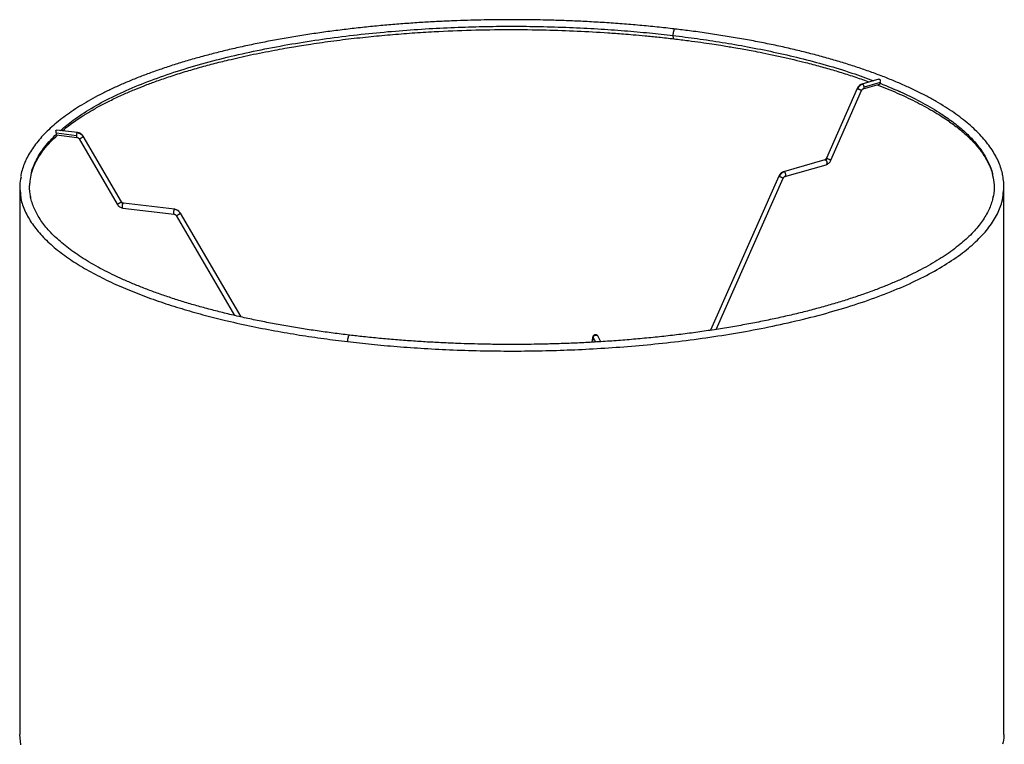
# Paper-space layout '_Dimétrica' of a CAD drawing. Header units: millimetres. Extents: x -216 to 185, y -230 to 523.
# Tile 3 of 3: x -216 to 185, y 228 to 523. Entities that reach past the tile are written whole.
import ezdxf

# ---------------------------------------------------------------- set-up
doc = ezdxf.new("R2010")
doc.units = ezdxf.units.MM

psp = doc.layouts.new('_Dimétrica')

# ---------------------------------------------------------------- linework, layer by layer
at = {"color": 7, "linetype": 'Continuous', "lineweight": 25}
for p, q in [((133.64, 498.34), (126.68, 496.36)), ((127.24, 494.44), (133.82, 496.31)), ((134.17, 497.02), (127.61, 495.15)), ((134.17, 497.02), (134.12, 496.73)), ((-171.16, 494.27), (-170.38, 494.57)), ((124.75, 494.55), (112.26, 466.23)), ((114.09, 465.42), (126.58, 493.75)), ((139.47, 494.45), (142.21, 493.33)), ((-200.63, 476.08), (-200.67, 476.37)), ((-192.54, 475.4), (-200.67, 476.37)), ((-192.09, 476.71), (-200.6, 477.72)), ((-192.09, 476.71), (-192.2, 476.66)), ((-200.59, 475.7), (-192.32, 474.73)), ((-192.32, 474.73), (-192.2, 474.78)), ((-191.47, 474.14), (-175.98, 447.54)), ((-174.25, 448.55), (-189.74, 475.15)), ((111.61, 465.54), (94.84, 460.76)), ((95.39, 458.84), (112.15, 463.61)), ((92.91, 458.96), (65.17, 396.32)), ((67.51, 396.67), (94.74, 458.15)), ((-215.58, 454.55), (-215.58, 232.05)), ((-211.58, 454.55), (-211.56, 454.71)), ((-211.54, 455.06), (-211.51, 455.44)), ((184.42, 232.05), (184.42, 454.55)), ((-211.09, 450.2), (-211.13, 450.6)), ((-173.64, 445.98), (-152.86, 443.52)), ((-173.52, 447.91), (-173.4, 447.96)), ((-152.62, 445.51), (-173.4, 447.96)), ((-152.62, 445.5), (-152.74, 445.46)), ((-152.86, 443.53), (-152.74, 443.57)), ((-152.01, 442.94), (-128.28, 402.35)), ((-125.6, 401.74), (-150.28, 443.95)), ((17.22, 393.25), (16.95, 391.46)), ((18.55, 391.55), (17.54, 393.37)), ((17.71, 392.84), (18.43, 391.54)), ((20.63, 391.68), (19.33, 394.01)), ((19.39, 393.92), (19.36, 393.96)), ((-215.13, 227.85), (-215.5, 232.05))]:
    psp.add_line(p, q, dxfattribs=at)
for points, knots in [([(-15.58, 522.55), (-18.23, 522.54), (-21.98, 522.53), (-27.53, 522.44), (-32.32, 522.33), (-38.02, 522.14), (-43.99, 521.88), (-50.23, 521.55), (-56.63, 521.14), (-63.15, 520.64), (-69.73, 520.06), (-76.34, 519.39), (-82.95, 518.64), (-89.54, 517.81), (-96.08, 516.89), (-102.55, 515.89), (-108.94, 514.8), (-115.23, 513.64), (-121.41, 512.39), (-127.46, 511.07), (-133.38, 509.68), (-139.15, 508.21), (-144.77, 506.67), (-150.21, 505.06), (-155.48, 503.38), (-160.57, 501.64), (-165.46, 499.84), (-170.16, 497.98), (-174.65, 496.07), (-178.93, 494.1), (-182.99, 492.07), (-186.84, 490), (-190.45, 487.89), (-193.84, 485.72), (-197, 483.52), (-199.92, 481.27), (-202.6, 478.99), (-205.05, 476.67), (-207.24, 474.31), (-209.19, 471.91), (-210.9, 469.48), (-212.34, 467.02), (-213.54, 464.53), (-214.45, 462), (-214.99, 460.11), (-215.14, 459.06), (-215.16, 458.86)], [0, 0, 0, 0, 0.026464, 0.037388, 0.055491, 0.074309, 0.094503, 0.115575, 0.137323, 0.159584, 0.182245, 0.205221, 0.228446, 0.251871, 0.275458, 0.299176, 0.322999, 0.346907, 0.370882, 0.39491, 0.418979, 0.443079, 0.467199, 0.491332, 0.515471, 0.53961, 0.563743, 0.587866, 0.611974, 0.636064, 0.660132, 0.684178, 0.708198, 0.732192, 0.75616, 0.780101, 0.804016, 0.827903, 0.851762, 0.875593, 0.899399, 0.923183, 0.946959, 0.97075, 0.9946, 1, 1, 1, 1]), ([(50.8, 518.74), (50.41, 518.79), (47.7, 519.12), (42.6, 519.66), (35.52, 520.34), (28.4, 520.92), (21.29, 521.42), (14.27, 521.81), (7.4, 522.12), (1.3, 522.32), (-4.08, 522.45), (-9.49, 522.53), (-13.32, 522.55), (-15.58, 522.55)], [0, 0, 0, 0, 0.018565, 0.127895, 0.236854, 0.345253, 0.452739, 0.558584, 0.660984, 0.760006, 0.830203, 0.900108, 1, 1, 1, 1]), ([(-198.96, 477.52), (-197.32, 478.93), (-193.73, 482.01), (-186.7, 486.54), (-178.27, 491.12), (-168.82, 495.4), (-158.51, 499.36), (-147.48, 502.97), (-135.86, 506.22), (-123.8, 509.09), (-111.45, 511.6), (-98.93, 513.74), (-86.36, 515.53), (-73.85, 516.98), (-61.5, 518.11), (-49.38, 518.95), (-37.57, 519.51), (-26.11, 519.83), (-15.05, 519.92), (-3.76, 519.8), (7.69, 519.46), (19.21, 518.89), (30.05, 518.12), (40.25, 517.22), (46.74, 516.49), (49.91, 516.13)], [0, 0, 0, 0, 0.04451, 0.09784, 0.150796, 0.203204, 0.254904, 0.305747, 0.3556, 0.404348, 0.451892, 0.498152, 0.543065, 0.586585, 0.628681, 0.669336, 0.708547, 0.74632, 0.782671, 0.817625, 0.857766, 0.896003, 0.932403, 0.967043, 1, 1, 1, 1]), ([(-198.18, 477.43), (-197.17, 478.27), (-194.81, 480.23), (-190.91, 482.88), (-186.76, 485.44), (-182.77, 487.67), (-178.38, 489.93), (-173.78, 492.08), (-169.29, 494.01), (-164.91, 495.76), (-160.27, 497.5), (-155, 499.33), (-149.18, 501.2), (-143.12, 502.98), (-137, 504.64), (-131.41, 506.04), (-126.32, 507.22), (-121.7, 508.24), (-116.93, 509.22), (-112.28, 510.12), (-108.05, 510.89), (-104.37, 511.52), (-100.85, 512.1), (-97, 512.7), (-91.06, 513.57), (-83.3, 514.59), (-74.06, 515.62), (-65.05, 516.48), (-56.13, 517.17), (-45.16, 517.85), (-32.06, 518.39), (-16.86, 518.62), (-2.46, 518.46), (11, 518), (20.4, 517.47), (26.63, 517.03), (30.06, 516.77), (34.05, 516.44), (38.83, 516.01), (44.37, 515.46), (48.27, 515.01), (50.34, 514.77)], [0, 0, 0, 0, 0.027589, 0.064261, 0.089332, 0.115371, 0.142586, 0.170108, 0.194578, 0.21587, 0.238458, 0.264157, 0.29183, 0.318727, 0.344711, 0.370333, 0.388168, 0.406517, 0.425357, 0.443856, 0.459916, 0.473268, 0.485006, 0.498914, 0.515455, 0.549469, 0.581772, 0.612236, 0.642467, 0.672676, 0.723018, 0.773345, 0.823654, 0.865903, 0.907619, 0.918238, 0.929067, 0.942556, 0.959027, 0.978259, 1, 1, 1, 1]), ([(50.8, 518.74), (50.73, 518.73), (50.57, 518.7), (50.36, 518.38), (50.21, 518.01), (50.1, 517.67), (50.02, 517.29), (49.93, 516.76), (49.92, 516.38), (49.91, 516.13)], [0, 0, 0, 0, 0.181666, 0.37447, 0.47902, 0.58641, 0.694446, 0.800856, 1, 1, 1, 1]), ([(183.96, 459.08), (183.91, 459.39), (183.72, 460.57), (183.1, 462.61), (182.1, 465.19), (180.8, 467.74), (179.22, 470.28), (177.36, 472.79), (175.24, 475.27), (172.84, 477.71), (170.18, 480.11), (167.26, 482.47), (164.08, 484.78), (160.66, 487.05), (156.99, 489.26), (153.08, 491.43), (148.94, 493.54), (144.57, 495.59), (139.98, 497.58), (135.18, 499.51), (130.17, 501.38), (124.95, 503.18), (119.54, 504.91), (113.95, 506.57), (108.17, 508.16), (102.23, 509.68), (96.12, 511.12), (89.86, 512.48), (83.45, 513.76), (76.92, 514.96), (70.26, 516.07), (63.48, 517.1), (57, 518), (52.74, 518.51), (50.8, 518.74)], [0, 0, 0, 0, 0.011201, 0.042507, 0.073991, 0.105667, 0.13752, 0.169517, 0.201623, 0.233802, 0.266026, 0.298276, 0.330534, 0.362789, 0.395039, 0.427279, 0.45951, 0.49173, 0.523939, 0.556138, 0.588327, 0.620505, 0.652673, 0.68483, 0.716975, 0.749109, 0.781228, 0.813333, 0.845419, 0.877484, 0.909523, 0.94153, 0.973496, 1, 1, 1, 1]), ([(49.91, 516.13), (53.2, 515.72), (59.97, 514.88), (70.11, 513.35), (80.51, 511.54), (91.08, 509.42), (101.76, 506.95), (112.4, 504.1), (122.48, 501.03), (128.56, 498.79), (131.45, 497.72)], [0, 0, 0, 0, 0.105957, 0.217606, 0.335222, 0.459071, 0.589396, 0.726409, 0.870281, 1, 1, 1, 1]), ([(49.91, 516.13), (49.91, 515.99), (49.92, 515.69), (49.98, 515.3), (50.09, 514.98), (50.21, 514.8), (50.31, 514.8), (50.34, 514.79)], [0, 0, 0, 0, 0.190024, 0.400838, 0.62821, 0.864866, 1, 1, 1, 1]), ([(50.34, 514.77), (52.29, 514.54), (55.97, 514.09), (61.08, 513.39), (65.46, 512.76), (69.07, 512.2), (72.05, 511.71), (74.96, 511.22), (77.89, 510.71), (81.04, 510.13), (84.67, 509.44), (89.06, 508.55), (94.05, 507.48), (99.01, 506.33), (104.26, 505.04), (109.78, 503.59), (115.62, 501.92), (121.37, 500.14), (126.11, 498.57), (128.84, 497.57), (129.74, 497.23)], [0, 0, 0, 0, 0.064597, 0.122121, 0.17189, 0.213306, 0.246148, 0.274872, 0.31487, 0.34936, 0.386908, 0.445285, 0.509212, 0.571974, 0.633345, 0.712522, 0.79169, 0.872795, 0.957875, 1, 1, 1, 1]), ([(126.61, 496.33), (126.42, 496.26), (126.04, 496.12), (125.52, 495.7), (125.07, 495.17), (124.86, 494.76), (124.75, 494.55)], [0, 0, 0, 0, 0.250017, 0.505552, 0.758241, 1, 1, 1, 1]), ([(126.96, 496.35), (126.77, 496.28), (126.38, 496.13), (125.84, 495.7), (125.36, 495.14), (125.14, 494.69), (125.02, 494.47)], [0, 0, 0, 0, 0.245958, 0.5, 0.754042, 1, 1, 1, 1]), ([(126.96, 496.35), (126.87, 496.37), (126.78, 496.4), (126.69, 496.36), (126.68, 496.36)], [0, 0, 0, 0, 0.857461, 1, 1, 1, 1]), ([(127.61, 495.15), (127.6, 495.27), (127.59, 495.45), (127.51, 495.7), (127.43, 495.89), (127.32, 496.05), (127.17, 496.23), (127.04, 496.3), (126.96, 496.35)], [0, 0, 0, 0, 0.2356056, 0.3633653, 0.4945948, 0.6266144, 0.7566477, 1, 1, 1, 1]), ([(133.41, 498.25), (133.46, 498.28), (133.57, 498.34), (133.73, 498.35), (133.88, 498.32), (134, 498.25), (134.12, 498.09), (134.19, 497.82), (134.2, 497.49), (134.19, 497.22), (134.18, 497.08), (134.17, 497.02)], [0, 0, 0, 0, 0.090649, 0.181913, 0.272766, 0.363906, 0.455139, 0.636328, 0.817679, 0.910133, 1, 1, 1, 1]), ([(134.12, 496.73), (134.09, 496.65), (134.04, 496.49), (133.95, 496.36), (133.87, 496.34), (133.84, 496.34)], [0, 0, 0, 0, 0.387537, 0.775965, 1, 1, 1, 1]), ([(134.12, 496.73), (137.14, 495.48), (143.3, 492.95), (151.59, 488.78), (158.55, 484.66), (164.24, 480.66), (168.81, 476.84), (172.72, 472.85), (175.94, 468.7), (178.28, 464.4), (179.59, 461.23), (179.82, 459.51), (179.85, 459.26)], [0, 0, 0, 0, 0.116666, 0.238018, 0.36397, 0.461376, 0.561196, 0.663318, 0.767603, 0.87389, 0.981993, 1, 1, 1, 1]), ([(124.77, 494.55), (124.76, 494.55), (124.75, 494.56), (124.83, 494.54), (124.96, 494.49), (125.02, 494.47)], [0, 0, 0, 0, 0.12725, 0.578604, 1, 1, 1, 1]), ([(125.02, 494.47), (125.08, 494.45), (125.18, 494.41), (125.31, 494.35), (125.38, 494.32)], [0, 0, 0, 0, 0.48517, 1, 1, 1, 1]), ([(125.38, 494.32), (125.48, 494.28), (125.69, 494.19), (126, 494.05), (126.26, 493.93), (126.46, 493.83), (126.57, 493.76), (126.57, 493.76), (126.57, 493.75)], [0, 0, 0, 0, 0.183377, 0.364525, 0.533447, 0.69324, 0.867819, 1, 1, 1, 1]), ([(126.58, 493.75), (126.63, 493.84), (126.72, 494.03), (126.91, 494.24), (127.11, 494.41), (127.25, 494.45), (127.31, 494.47)], [0, 0, 0, 0, 0.25547, 0.512388, 0.762953, 1, 1, 1, 1]), ([(127.24, 494.45), (127.27, 494.46), (127.33, 494.48), (127.42, 494.56), (127.51, 494.67), (127.59, 494.86), (127.6, 495.04), (127.61, 495.15)], [0, 0, 0, 0, 0.125077, 0.309412, 0.492644, 0.671031, 1, 1, 1, 1]), ([(132.93, 496.06), (134.31, 495.52), (137.1, 494.44), (140.97, 492.8), (144.73, 491.11), (148.38, 489.34), (152.04, 487.44), (155.51, 485.49), (158.61, 483.6), (161.21, 481.88), (163.42, 480.32), (165.45, 478.79), (167.53, 477.1), (169.66, 475.2), (171.74, 473.14), (173.56, 471.1), (174.84, 469.47), (175.73, 468.23), (176.42, 467.21), (177.19, 465.93), (178.06, 464.33), (178.92, 462.39), (179.58, 460.56), (179.82, 459.36), (179.9, 458.93)], [0, 0, 0, 0, 0.050452, 0.101935, 0.148826, 0.201152, 0.255205, 0.310562, 0.364068, 0.409978, 0.449332, 0.488806, 0.531044, 0.582169, 0.636094, 0.690296, 0.738703, 0.760577, 0.784937, 0.817602, 0.858745, 0.908521, 0.967103, 1, 1, 1, 1]), ([(-200.67, 476.37), (-200.68, 476.43), (-200.7, 476.56), (-200.75, 476.83), (-200.82, 477.16), (-200.86, 477.43), (-200.84, 477.59), (-200.78, 477.68), (-200.7, 477.72), (-200.64, 477.72), (-200.61, 477.71)], [0, 0, 0, 0, 0.10091, 0.204726, 0.409152, 0.613534, 0.716391, 0.818821, 0.921575, 1, 1, 1, 1]), ([(-192.2, 476.66), (-192.25, 476.61), (-192.31, 476.53), (-192.39, 476.33), (-192.44, 476.16), (-192.49, 475.97), (-192.53, 475.71), (-192.53, 475.53), (-192.54, 475.4)], [0, 0, 0, 0, 0.243352, 0.373386, 0.505405, 0.636635, 0.764394, 1, 1, 1, 1]), ([(-192.2, 476.66), (-191.97, 476.62), (-191.49, 476.53), (-190.82, 476.17), (-190.23, 475.68), (-189.95, 475.26), (-189.81, 475.05)], [0, 0, 0, 0, 0.2459577, 0.5, 0.7540423, 1, 1, 1, 1]), ([(-192.03, 476.69), (-192.05, 476.7), (-192.07, 476.72), (-192.09, 476.71), (-192.09, 476.71)], [0, 0, 0, 0, 0.867056, 1, 1, 1, 1]), ([(-189.76, 475.16), (-189.89, 475.35), (-190.15, 475.75), (-190.71, 476.22), (-191.35, 476.56), (-191.81, 476.65), (-192.03, 476.69)], [0, 0, 0, 0, 0.245066, 0.498808, 0.753161, 1, 1, 1, 1]), ([(-211.3, 456.87), (-211.19, 458.01), (-210.9, 460.93), (-208.92, 465.63), (-205.63, 470.92), (-202.3, 474.36), (-200.63, 476.08)], [0, 0, 0, 0, 0.174091, 0.447768, 0.723381, 1, 1, 1, 1]), ([(-210.97, 459.22), (-210.84, 459.82), (-210.49, 461.44), (-209.34, 464.13), (-207.75, 467.02), (-205.68, 469.94), (-203.29, 472.8), (-201.18, 474.76), (-200.21, 475.66)], [0, 0, 0, 0, 0.1108487, 0.2995314, 0.4738619, 0.6362337, 0.8334138, 1, 1, 1, 1]), ([(-200.52, 475.7), (-200.54, 475.71), (-200.57, 475.72), (-200.6, 475.85), (-200.62, 476), (-200.63, 476.08)], [0, 0, 0, 0, 0.298896, 0.649538, 1, 1, 1, 1]), ([(-192.54, 475.4), (-192.53, 475.29), (-192.53, 475.12), (-192.49, 474.94), (-192.44, 474.83), (-192.41, 474.77), (-192.38, 474.75), (-192.38, 474.75)], [0, 0, 0, 0, 0.358152, 0.552365, 0.751851, 0.952539, 1, 1, 1, 1]), ([(-192.38, 474.75), (-192.29, 474.73), (-192.11, 474.7), (-191.85, 474.56), (-191.62, 474.38), (-191.51, 474.21), (-191.46, 474.13)], [0, 0, 0, 0, 0.243801, 0.497069, 0.751839, 1, 1, 1, 1]), ([(-192.38, 474.75), (-192.36, 474.74), (-192.34, 474.72), (-192.32, 474.73), (-192.32, 474.73)], [0, 0, 0, 0, 0.866078, 1, 1, 1, 1]), ([(-191.41, 474.24), (-191.44, 474.2), (-191.49, 474.15), (-191.46, 474.13), (-191.41, 474.13), (-191.33, 474.16), (-191.18, 474.21), (-190.95, 474.32), (-190.68, 474.47), (-190.45, 474.6), (-190.28, 474.71), (-190.12, 474.81), (-189.94, 474.93), (-189.86, 475), (-189.81, 475.05)], [0, 0, 0, 0, 0.121676, 0.186693, 0.252703, 0.318317, 0.382197, 0.5, 0.617803, 0.681683, 0.747297, 0.813307, 0.878324, 1, 1, 1, 1]), ([(-189.81, 475.05), (-189.77, 475.09), (-189.73, 475.13), (-189.74, 475.14), (-189.75, 475.14)], [0, 0, 0, 0, 0.826661, 1, 1, 1, 1]), ([(112.26, 466.23), (112.21, 466.14), (112.12, 465.95), (111.93, 465.73), (111.75, 465.59), (111.64, 465.55), (111.61, 465.53)], [0, 0, 0, 0, 0.282062, 0.565725, 0.842371, 1, 1, 1, 1]), ([(111.61, 465.53), (111.62, 465.54), (111.7, 465.57), (111.8, 465.54), (111.88, 465.52)], [0, 0, 0, 0, 0.119733, 1, 1, 1, 1]), ([(111.88, 465.52), (111.94, 465.54), (112.07, 465.59), (112.25, 465.73), (112.41, 465.92), (112.49, 466.07), (112.53, 466.14)], [0, 0, 0, 0, 0.245958, 0.5, 0.754042, 1, 1, 1, 1]), ([(111.88, 465.52), (111.96, 465.47), (112.09, 465.4), (112.24, 465.22), (112.35, 465.06), (112.43, 464.87), (112.51, 464.63), (112.52, 464.44), (112.53, 464.32)], [0, 0, 0, 0, 0.2433523, 0.3733856, 0.5054052, 0.6366347, 0.7643944, 1, 1, 1, 1]), ([(112.53, 464.32), (112.52, 464.21), (112.51, 464.03), (112.43, 463.84), (112.35, 463.73), (112.25, 463.65), (112.18, 463.62), (112.15, 463.62)], [0, 0, 0, 0, 0.325626, 0.5022, 0.68357, 0.866031, 1, 1, 1, 1]), ([(112.23, 463.64), (112.42, 463.72), (112.8, 463.86), (113.32, 464.28), (113.77, 464.8), (113.98, 465.22), (114.09, 465.42)], [0, 0, 0, 0, 0.250017, 0.505552, 0.758241, 1, 1, 1, 1]), ([(112.53, 466.14), (112.46, 466.17), (112.33, 466.22), (112.25, 466.24), (112.26, 466.23), (112.27, 466.23)], [0, 0, 0, 0, 0.4213964, 0.8727504, 1, 1, 1, 1]), ([(112.88, 466), (112.81, 466.03), (112.68, 466.08), (112.58, 466.12), (112.53, 466.14)], [0, 0, 0, 0, 0.51483, 1, 1, 1, 1]), ([(114.07, 465.43), (114.07, 465.43), (114.08, 465.44), (113.96, 465.5), (113.76, 465.6), (113.5, 465.72), (113.19, 465.86), (112.98, 465.95), (112.88, 466)], [0, 0, 0, 0, 0.132181, 0.30676, 0.466553, 0.635475, 0.816623, 1, 1, 1, 1]), ([(94.76, 460.73), (94.57, 460.66), (94.19, 460.52), (93.67, 460.1), (93.22, 459.58), (93.01, 459.16), (92.91, 458.96)], [0, 0, 0, 0, 0.250032, 0.505551, 0.758224, 1, 1, 1, 1]), ([(95.11, 460.75), (94.92, 460.67), (94.54, 460.53), (94, 460.1), (93.52, 459.54), (93.29, 459.09), (93.18, 458.87)], [0, 0, 0, 0, 0.245973, 0.5, 0.754027, 1, 1, 1, 1]), ([(95.11, 460.75), (95.03, 460.77), (94.93, 460.8), (94.85, 460.76), (94.84, 460.76)], [0, 0, 0, 0, 0.880267, 1, 1, 1, 1]), ([(95.76, 459.55), (95.75, 459.67), (95.74, 459.85), (95.66, 460.1), (95.58, 460.29), (95.47, 460.45), (95.32, 460.63), (95.19, 460.7), (95.11, 460.75)], [0, 0, 0, 0, 0.235606, 0.363365, 0.494595, 0.626614, 0.756648, 1, 1, 1, 1]), ([(-215.06, 458.55), (-215.3, 457.44), (-215.76, 455.33), (-215.44, 453.21), (-215.29, 452.19)], [0, 0, 0, 0, 0.5199644, 1, 1, 1, 1]), ([(-211.13, 450.6), (-211.4, 452.05), (-211.79, 454.15), (-211.42, 456.24), (-211.3, 456.87)], [0, 0, 0, 0, 0.697616, 1, 1, 1, 1]), ([(92.92, 458.95), (92.92, 458.96), (92.91, 458.97), (92.99, 458.94), (93.12, 458.9), (93.18, 458.87)], [0, 0, 0, 0, 0.127026, 0.578496, 1, 1, 1, 1]), ([(93.18, 458.87), (93.23, 458.85), (93.33, 458.81), (93.46, 458.76), (93.53, 458.73)], [0, 0, 0, 0, 0.485179, 1, 1, 1, 1]), ([(93.53, 458.73), (93.64, 458.68), (93.84, 458.59), (94.16, 458.45), (94.42, 458.33), (94.61, 458.23), (94.73, 458.17), (94.73, 458.16), (94.73, 458.15)], [0, 0, 0, 0, 0.183353, 0.36449, 0.533409, 0.69318, 0.867733, 1, 1, 1, 1]), ([(94.74, 458.15), (94.78, 458.24), (94.88, 458.43), (95.06, 458.64), (95.27, 458.8), (95.4, 458.85), (95.47, 458.87)], [0, 0, 0, 0, 0.255483, 0.512385, 0.762935, 1, 1, 1, 1]), ([(95.38, 458.84), (95.41, 458.85), (95.48, 458.88), (95.58, 458.96), (95.66, 459.07), (95.74, 459.26), (95.75, 459.44), (95.76, 459.55)], [0, 0, 0, 0, 0.133969, 0.31643, 0.4978, 0.674374, 1, 1, 1, 1]), ([(179.85, 459.26), (180.07, 458.01), (180.56, 455.23), (180.51, 452.29), (180.04, 450.62), (179.99, 450.46)], [0, 0, 0, 0, 0.4281435, 0.9467839, 1, 1, 1, 1]), ([(184.16, 452.19), (184.26, 452.75), (184.68, 455.07), (184.26, 457.39), (183.94, 459.15)], [0, 0, 0, 0, 0.240429, 1, 1, 1, 1]), ([(-215.29, 452.19), (-215.25, 451.42), (-215.1, 448.89), (-213.52, 444.66), (-210.68, 439.57), (-206.69, 434.69), (-201.75, 430.04), (-195.97, 425.64), (-189.46, 421.51), (-182.34, 417.66), (-174.73, 414.1), (-166.72, 410.83), (-158.43, 407.84), (-149.94, 405.12), (-141.33, 402.67), (-132.13, 400.33), (-122.38, 398.14), (-112.11, 396.12), (-102.02, 394.4), (-92.17, 392.93), (-85.6, 392.11), (-82.39, 391.72)], [0, 0, 0, 0, 0.029016, 0.095277, 0.160254, 0.223793, 0.285766, 0.346066, 0.40461, 0.461337, 0.516206, 0.569195, 0.620298, 0.669524, 0.716894, 0.762439, 0.814739, 0.86455, 0.911965, 0.957081, 1, 1, 1, 1]), ([(-81.49, 394.34), (-81.81, 394.37), (-84.34, 394.66), (-89.02, 395.27), (-95.51, 396.17), (-101.92, 397.17), (-108.24, 398.24), (-114.47, 399.39), (-120.58, 400.62), (-126.57, 401.93), (-132.41, 403.31), (-138.1, 404.76), (-143.63, 406.27), (-148.99, 407.85), (-154.16, 409.5), (-159.15, 411.2), (-163.94, 412.96), (-168.52, 414.78), (-172.9, 416.64), (-177.06, 418.55), (-180.99, 420.5), (-184.7, 422.49), (-188.17, 424.51), (-191.41, 426.57), (-194.41, 428.65), (-197.18, 430.76), (-199.7, 432.89), (-201.98, 435.03), (-204.02, 437.19), (-205.82, 439.37), (-207.38, 441.55), (-208.69, 443.75), (-209.78, 445.97), (-210.6, 448.21), (-211.08, 449.86), (-211.2, 450.77), (-211.22, 450.91)], [0, 0, 0, 0, 0.004472, 0.034846, 0.065423, 0.096161, 0.127027, 0.157993, 0.189036, 0.220135, 0.251273, 0.282434, 0.313606, 0.344776, 0.375932, 0.407064, 0.438163, 0.469221, 0.500229, 0.531181, 0.562071, 0.592895, 0.623649, 0.654333, 0.684951, 0.715508, 0.74602, 0.776504, 0.806991, 0.837523, 0.868163, 0.898992, 0.930114, 0.961655, 0.993753, 1, 1, 1, 1]), ([(-174.32, 448.45), (-174.37, 448.41), (-174.46, 448.34), (-174.64, 448.21), (-174.79, 448.11), (-174.96, 448), (-175.19, 447.87), (-175.46, 447.72), (-175.69, 447.62), (-175.84, 447.56), (-175.92, 447.53), (-175.97, 447.53), (-175.98, 447.54), (-175.98, 447.55)], [0, 0, 0, 0, 0.142677, 0.218915, 0.296318, 0.373257, 0.448162, 0.586297, 0.724432, 0.799337, 0.876277, 0.953679, 1, 1, 1, 1]), ([(-174.26, 448.55), (-174.26, 448.54), (-174.24, 448.53), (-174.28, 448.49), (-174.32, 448.45)], [0, 0, 0, 0, 0.1733394, 1, 1, 1, 1]), ([(-174.32, 448.45), (-174.27, 448.38), (-174.18, 448.24), (-173.98, 448.08), (-173.76, 447.96), (-173.6, 447.93), (-173.52, 447.91)], [0, 0, 0, 0, 0.245958, 0.5, 0.754042, 1, 1, 1, 1]), ([(-173.41, 447.96), (-173.48, 447.97), (-173.64, 448), (-173.87, 448.13), (-174.1, 448.31), (-174.2, 448.46), (-174.25, 448.54)], [0, 0, 0, 0, 0.201107, 0.476441, 0.753407, 1, 1, 1, 1]), ([(-82.39, 391.72), (-79.16, 391.35), (-72.51, 390.6), (-62.08, 389.68), (-50.98, 388.9), (-39.2, 388.31), (-27.48, 387.97), (-15.92, 387.85), (-4.6, 387.95), (7.13, 388.28), (19.22, 388.86), (31.62, 389.72), (44.26, 390.89), (57.06, 392.38), (69.91, 394.22), (82.72, 396.42), (95.35, 399), (107.66, 401.96), (119.53, 405.3), (130.78, 409.01), (141.29, 413.08), (150.9, 417.47), (159.49, 422.16), (166.94, 427.1), (173.15, 432.25), (178.06, 437.56), (181.58, 442.96), (183.68, 447.85), (184.02, 450.94), (184.16, 452.19)], [0, 0, 0, 0, 0.027333, 0.056066, 0.086262, 0.117985, 0.151292, 0.180298, 0.210466, 0.241816, 0.274361, 0.308107, 0.343051, 0.379178, 0.416462, 0.454865, 0.494332, 0.534798, 0.576178, 0.618377, 0.661283, 0.704771, 0.748708, 0.792947, 0.83734, 0.881733, 0.925973, 0.969909, 1, 1, 1, 1]), ([(180.04, 450.79), (179.95, 450.31), (179.72, 449.06), (179.05, 447.04), (178.05, 444.72), (176.78, 442.42), (175.25, 440.13), (173.45, 437.86), (171.39, 435.6), (169.08, 433.36), (166.5, 431.14), (163.66, 428.94), (160.57, 426.77), (157.23, 424.64), (153.64, 422.54), (149.8, 420.48), (145.73, 418.46), (141.43, 416.5), (136.9, 414.58), (132.14, 412.72), (127.18, 410.91), (122.01, 409.17), (116.64, 407.49), (111.08, 405.88), (105.34, 404.33), (99.43, 402.86), (93.35, 401.47), (87.12, 400.15), (80.75, 398.91), (74.24, 397.74), (67.6, 396.67), (60.86, 395.67), (54.01, 394.76), (47.09, 393.94), (40.09, 393.21), (33.04, 392.56), (25.97, 392.01), (18.92, 391.55), (12, 391.18), (5.41, 390.91), (-0.31, 390.74), (-5.41, 390.63), (-10.32, 390.57), (-13.76, 390.56), (-15.58, 390.55)], [0, 0, 0, 0, 0.0155989, 0.041108, 0.0663413, 0.091351, 0.1161981, 0.1409377, 0.1656139, 0.1902593, 0.2148966, 0.2395395, 0.2641958, 0.2888721, 0.3135719, 0.3382962, 0.3630449, 0.3878167, 0.4126101, 0.437423, 0.4622533, 0.4870987, 0.5119568, 0.5368255, 0.5617021, 0.5865842, 0.611469, 0.6363536, 0.6612344, 0.6861074, 0.7109675, 0.7358082, 0.7606204, 0.7853916, 0.8101028, 0.8347237, 0.8592026, 0.8834408, 0.9072252, 0.92999, 0.9504482, 0.9652085, 0.9816736, 1, 1, 1, 1]), ([(-175.97, 447.53), (-175.84, 447.34), (-175.57, 446.94), (-175.01, 446.47), (-174.37, 446.13), (-173.92, 446.04), (-173.69, 446)], [0, 0, 0, 0, 0.2450661, 0.4988082, 0.7531608, 1, 1, 1, 1]), ([(-173.85, 446.66), (-173.85, 446.78), (-173.84, 446.96), (-173.8, 447.22), (-173.76, 447.41), (-173.71, 447.59), (-173.63, 447.78), (-173.56, 447.86), (-173.52, 447.91)], [0, 0, 0, 0, 0.235606, 0.363365, 0.494595, 0.626614, 0.756648, 1, 1, 1, 1]), ([(-173.69, 446), (-173.7, 446.01), (-173.72, 446.02), (-173.76, 446.08), (-173.8, 446.19), (-173.84, 446.37), (-173.85, 446.54), (-173.85, 446.66)], [0, 0, 0, 0, 0.046244, 0.247188, 0.44693, 0.64139, 1, 1, 1, 1]), ([(-173.64, 445.98), (-173.64, 445.98), (-173.66, 445.97), (-173.68, 445.99), (-173.69, 446)], [0, 0, 0, 0, 0.132944, 1, 1, 1, 1]), ([(-173.4, 447.96), (-173.4, 447.96), (-173.38, 447.97), (-173.36, 447.95), (-173.35, 447.94)], [0, 0, 0, 0, 0.1339219, 1, 1, 1, 1]), ([(-152.74, 445.46), (-152.78, 445.41), (-152.85, 445.32), (-152.93, 445.13), (-152.98, 444.96), (-153.02, 444.76), (-153.06, 444.51), (-153.07, 444.32), (-153.07, 444.2)], [0, 0, 0, 0, 0.2433523, 0.3733856, 0.5054052, 0.6366347, 0.7643944, 1, 1, 1, 1]), ([(-153.07, 444.2), (-153.07, 444.09), (-153.06, 443.92), (-153.02, 443.74), (-152.98, 443.63), (-152.94, 443.56), (-152.92, 443.55), (-152.91, 443.55)], [0, 0, 0, 0, 0.358162, 0.552379, 0.751871, 0.952564, 1, 1, 1, 1]), ([(-150.35, 443.85), (-150.48, 444.06), (-150.77, 444.48), (-151.36, 444.97), (-152.03, 445.32), (-152.51, 445.41), (-152.74, 445.46)], [0, 0, 0, 0, 0.2459732, 0.5, 0.7540268, 1, 1, 1, 1]), ([(-152.57, 445.48), (-152.58, 445.5), (-152.6, 445.52), (-152.62, 445.51), (-152.62, 445.5)], [0, 0, 0, 0, 0.867056, 1, 1, 1, 1]), ([(-150.29, 443.96), (-150.43, 444.15), (-150.69, 444.55), (-151.25, 445.01), (-151.89, 445.36), (-152.34, 445.44), (-152.57, 445.49)], [0, 0, 0, 0, 0.24508, 0.498806, 0.753144, 1, 1, 1, 1]), ([(-152.91, 443.55), (-152.82, 443.53), (-152.64, 443.5), (-152.39, 443.36), (-152.16, 443.17), (-152.05, 443.01), (-151.99, 442.93)], [0, 0, 0, 0, 0.243812, 0.4970632, 0.7518186, 1, 1, 1, 1]), ([(-152.91, 443.55), (-152.9, 443.53), (-152.88, 443.52), (-152.86, 443.53), (-152.86, 443.53)], [0, 0, 0, 0, 0.866098, 1, 1, 1, 1]), ([(-151.94, 443.04), (-151.97, 443), (-152.02, 442.95), (-152, 442.93), (-151.95, 442.93), (-151.86, 442.96), (-151.72, 443.01), (-151.49, 443.12), (-151.21, 443.27), (-150.99, 443.4), (-150.82, 443.51), (-150.66, 443.61), (-150.48, 443.74), (-150.4, 443.81), (-150.35, 443.85)], [0, 0, 0, 0, 0.121676, 0.186693, 0.252703, 0.318317, 0.382197, 0.5, 0.617803, 0.681683, 0.747297, 0.813307, 0.878324, 1, 1, 1, 1]), ([(-150.35, 443.85), (-150.31, 443.89), (-150.27, 443.93), (-150.28, 443.95), (-150.28, 443.95)], [0, 0, 0, 0, 0.826305, 1, 1, 1, 1]), ([(-81.49, 394.33), (-81.57, 394.31), (-81.72, 394.29), (-81.94, 393.96), (-82.09, 393.6), (-82.2, 393.25), (-82.28, 392.87), (-82.37, 392.35), (-82.38, 391.97), (-82.39, 391.72)], [0, 0, 0, 0, 0.188933, 0.380025, 0.483647, 0.590083, 0.697159, 0.802625, 1, 1, 1, 1]), ([(-15.58, 390.55), (-18.21, 390.56), (-21.94, 390.58), (-27.46, 390.67), (-32.21, 390.78), (-37.87, 390.96), (-43.81, 391.22), (-50, 391.55), (-56.37, 391.96), (-62.84, 392.45), (-69.37, 393.03), (-75.61, 393.65), (-79.63, 394.12), (-81.49, 394.34)], [0, 0, 0, 0, 0.117645, 0.166207, 0.246687, 0.33034, 0.420106, 0.513769, 0.610429, 0.709365, 0.810064, 0.912145, 1, 1, 1, 1]), ([(17.23, 393.25), (17.23, 393.23), (17.2, 393.14), (17.24, 392.96), (17.36, 392.72), (17.6, 392.5), (17.81, 392.41), (17.92, 392.37)], [0, 0, 0, 0, 0.0441, 0.264436, 0.497361, 0.747144, 1, 1, 1, 1]), ([(18.34, 394.54), (18.25, 394.52), (18.08, 394.5), (17.78, 394.35), (17.39, 393.98), (17.29, 393.52), (17.22, 393.24)], [0, 0, 0, 0, 0.14339, 0.285951, 0.554985, 1, 1, 1, 1]), ([(17.54, 393.37), (17.55, 393.48), (17.57, 393.66), (17.69, 393.89), (17.81, 394.05), (17.97, 394.18), (18.2, 394.32), (18.39, 394.35), (18.52, 394.37)], [0, 0, 0, 0, 0.235606, 0.363365, 0.494595, 0.626614, 0.756648, 1, 1, 1, 1]), ([(17.71, 392.84), (17.7, 392.85), (17.66, 392.9), (17.57, 393.07), (17.55, 393.25), (17.54, 393.37)], [0, 0, 0, 0, 0.050177, 0.384136, 1, 1, 1, 1]), ([(19.29, 394.05), (19.26, 394.09), (19.16, 394.24), (18.93, 394.4), (18.64, 394.53), (18.44, 394.53), (18.34, 394.54)], [0, 0, 0, 0, 0.139524, 0.42604, 0.715578, 1, 1, 1, 1]), ([(18.34, 394.51), (18.36, 394.52), (18.41, 394.54), (18.47, 394.44), (18.52, 394.37)], [0, 0, 0, 0, 0.251058, 1, 1, 1, 1]), ([(18.52, 394.37), (18.65, 394.36), (18.84, 394.36), (19.07, 394.25), (19.23, 394.14), (19.35, 393.99), (19.42, 393.88), (19.44, 393.82), (19.44, 393.82)], [0, 0, 0, 0, 0.316069, 0.484958, 0.656427, 0.826869, 0.992805, 1, 1, 1, 1]), ([(184.35, 232.05), (184.38, 231.82), (184.52, 230.49), (184.19, 229.16), (183.91, 228.06)], [0, 0, 0, 0, 0.172396, 1, 1, 1, 1])]:
    psp.add_open_spline(points, degree=3, knots=knots, dxfattribs=at)

doc.saveas('drawing.dxf')
